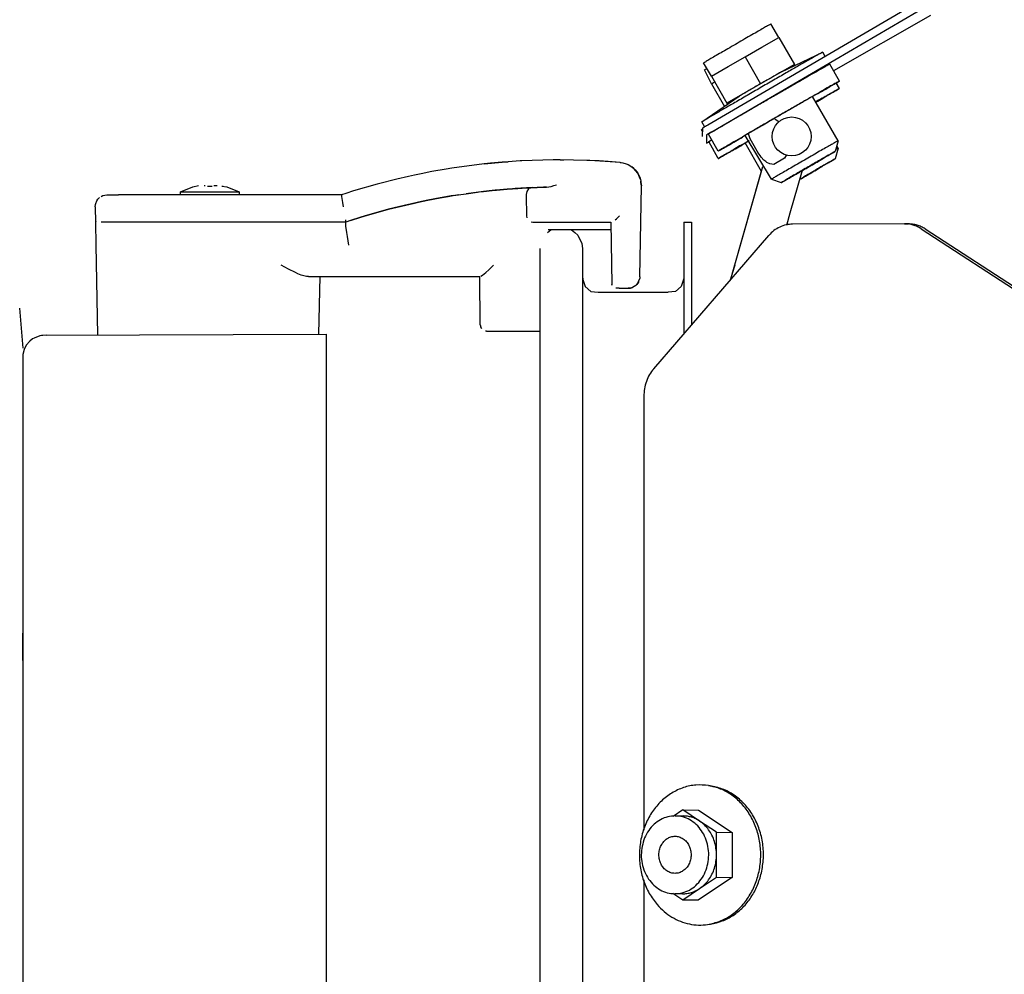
# Model space of a CAD drawing. Header units: millimetres. Extents: x -244 to 510, y -260 to 538.
# Tile 19 of 22: x 236 to 363, y 107 to 230. Entities that reach past the tile are written whole.
import ezdxf

# ---------------------------------------------------------------- set-up
doc = ezdxf.new("R2010")
doc.units = ezdxf.units.MM

msp = doc.modelspace()

# ---------------------------------------------------------------- linework, layer by layer
at = {"color": 7, "linetype": 'Continuous'}
for p, q in [((352.7, 232.9), (324.57, 216.46)), ((325.07, 215.6), (353.2, 232.03)), ((353.2, 230.54), (340.73, 223.44)), ((333.69, 227.73), (332.69, 229.45)), ((331.53, 226.48), (333.69, 227.73)), ((333.69, 227.73), (335.69, 224.26)), ((329.36, 225.24), (331.53, 226.48)), ((327.2, 223.98), (329.36, 225.24)), ((329.36, 225.24), (331.36, 221.77)), ((334.06, 223.31), (339.33, 225.84)), ((339.33, 225.84), (339.62, 225.26)), ((325.03, 222.73), (324.03, 224.45)), ((325.03, 222.73), (327.2, 223.98)), ((335.69, 224.26), (331.36, 221.77)), ((334.22, 223.38), (335.69, 224.26)), ((341.49, 222.12), (340.24, 224.29)), ((324.14, 223.56), (324.44, 223.74)), ((325.03, 221.77), (324.14, 223.56)), ((325.03, 222.73), (327.03, 219.26)), ((325.03, 222.73), (327.03, 219.26)), ((325.03, 221.77), (325.43, 222)), ((325.03, 221.77), (326.71, 218.86)), ((325.03, 221.77), (326.71, 218.86)), ((331.36, 221.77), (327.03, 219.26)), ((341.49, 221.16), (341.08, 221.87)), ((323.81, 216.88), (328.61, 220.16)), ((341.3, 214.45), (338.03, 220.12)), ((338.47, 220.41), (338.1, 220.16)), ((327.03, 219.26), (328.45, 220.05)), ((324.2, 216.18), (323.81, 216.88)), ((333.18, 217.28), (333.31, 217.2)), ((333.31, 217.2), (333.76, 216.87)), ((323.76, 215.89), (323.89, 215.97)), ((323.76, 215.89), (323.89, 215.97)), ((323.89, 215.68), (323.76, 215.89)), ((323.89, 214.99), (323.95, 216.1)), ((324.39, 215.2), (324.39, 214.12)), ((325.9, 213.12), (324.65, 215.29)), ((329.35, 215.11), (329.03, 214.9)), ((332.77, 209.52), (329.36, 215.12)), ((329.85, 215.19), (329.81, 215.32)), ((330.03, 214.69), (329.85, 215.19)), ((324.7, 214.36), (325.06, 214.58)), ((325.9, 212.16), (324.7, 214.36)), ((328.86, 213.9), (329.88, 214.47)), ((329.34, 214.16), (329.03, 213.95)), ((331.47, 210.52), (329.36, 214.17)), ((330.35, 214.08), (330.03, 214.69)), ((330.9, 213.12), (330.35, 214.08)), ((341.3, 214.45), (340.94, 213.08)), ((341.3, 213.49), (341.13, 213.79)), ((331.12, 212.77), (330.9, 213.12)), ((331.28, 212.54), (331.12, 212.77)), ((331.44, 212.33), (331.28, 212.54)), ((334.69, 212.63), (334.44, 212.22)), ((341.3, 213.49), (340.93, 212.13)), ((295.84, 211.47), (291.71, 210.92)), ((295.84, 211.47), (291.71, 210.92)), ((295.84, 211.47), (298.17, 211.69)), ((295.84, 211.47), (298.17, 211.69)), ((296.64, 211.55), (295.84, 211.47)), ((296.64, 211.55), (295.84, 211.47)), ((298.17, 211.69), (296.64, 211.55)), ((298.17, 211.69), (296.64, 211.55)), ((298.17, 211.69), (298.94, 211.75)), ((298.94, 211.75), (298.17, 211.69)), ((298.17, 211.69), (298.94, 211.75)), ((298.94, 211.75), (298.17, 211.69)), ((300.48, 211.85), (298.94, 211.75)), ((300.48, 211.85), (298.94, 211.75)), ((300.69, 211.87), (300.48, 211.85)), ((300.69, 211.87), (300.48, 211.85)), ((304.69, 211.99), (300.69, 211.87)), ((304.69, 211.99), (300.69, 211.87)), ((305.6, 212), (304.69, 211.99)), ((305.6, 212), (304.69, 211.99)), ((305.6, 212), (306.09, 212)), ((309.03, 211.93), (305.6, 212)), ((305.6, 212), (306.09, 212)), ((309.03, 211.93), (305.6, 212)), ((309.42, 211.92), (309.03, 211.93)), ((309.42, 211.92), (309.03, 211.93)), ((310.63, 211.86), (309.42, 211.92)), ((313.3, 211.67), (309.42, 211.92)), ((310.63, 211.86), (309.42, 211.92)), ((313.3, 211.67), (309.42, 211.92)), ((311.78, 211.79), (310.63, 211.86)), ((311.78, 211.79), (310.63, 211.86)), ((313.3, 211.67), (311.78, 211.79)), ((313.3, 211.67), (311.78, 211.79)), ((313.45, 211.6), (313.3, 211.67)), ((313.3, 211.67), (313.65, 211.62)), ((313.45, 211.6), (313.3, 211.67)), ((313.3, 211.67), (313.65, 211.62)), ((313.65, 211.62), (314.1, 211.49)), ((313.65, 211.62), (314.1, 211.49)), ((314.1, 211.49), (314.35, 211.38)), ((314.1, 211.49), (314.35, 211.38)), ((314.1, 211.49), (314.35, 211.38)), ((314.1, 211.49), (314.35, 211.38)), ((314.35, 211.38), (314.82, 211.09)), ((314.35, 211.38), (314.82, 211.09)), ((314.35, 211.38), (314.82, 211.09)), ((314.35, 211.38), (314.82, 211.09)), ((331.79, 211.96), (331.44, 212.33)), ((332.01, 211.78), (331.79, 211.96)), ((332.17, 211.67), (332.01, 211.78)), ((332.56, 211.48), (332.17, 211.67)), ((333.04, 211.41), (332.56, 211.48)), ((334.44, 212.22), (333.04, 211.41)), ((286.91, 210.04), (286.11, 209.86)), ((286.91, 210.04), (286.11, 209.86)), ((287.77, 210.22), (286.91, 210.04)), ((287.77, 210.22), (286.91, 210.04)), ((289.14, 210.48), (287.77, 210.22)), ((289.14, 210.48), (287.77, 210.22)), ((290.98, 210.8), (289.14, 210.48)), ((290.98, 210.8), (289.14, 210.48)), ((291.71, 210.92), (290.98, 210.8)), ((291.71, 210.92), (290.98, 210.8)), ((315.09, 210.87), (314.82, 211.09)), ((314.82, 211.09), (315.09, 210.87)), ((315.09, 210.87), (314.82, 211.09)), ((314.82, 211.09), (315.09, 210.87)), ((315.58, 210.27), (315.09, 210.87)), ((315.09, 210.87), (315.24, 210.72)), ((315.58, 210.27), (315.09, 210.87)), ((315.09, 210.87), (315.24, 210.72)), ((315.35, 210.57), (315.24, 210.72)), ((315.24, 210.72), (315.58, 210.27)), ((315.35, 210.57), (315.24, 210.72)), ((315.24, 210.72), (315.58, 210.27)), ((315.93, 209.49), (315.58, 210.27)), ((315.58, 210.27), (315.84, 209.76)), ((315.93, 209.49), (315.58, 210.27)), ((315.58, 210.27), (315.84, 209.76)), ((327.94, 198.22), (331.35, 210.1)), ((327.94, 198.21), (331.35, 210.09)), ((331.35, 210.09), (331.65, 211.16)), ((331.35, 210.1), (331.65, 211.16)), ((336.7, 210.62), (336.15, 208.71)), ((258.41, 208.55), (259.13, 208.72)), ((258.41, 208.55), (259.13, 208.72)), ((259.87, 208.72), (260.02, 208.71)), ((259.87, 208.72), (260.02, 208.71)), ((261.1, 208.71), (261.29, 208.72)), ((261.1, 208.71), (261.29, 208.72)), ((261.29, 208.72), (261.55, 208.71)), ((261.29, 208.72), (261.55, 208.71)), ((282.08, 208.87), (279.06, 208)), ((282.08, 208.87), (279.06, 208)), ((282.29, 208.93), (282.08, 208.87)), ((282.29, 208.93), (282.08, 208.87)), ((284.62, 209.52), (282.29, 208.93)), ((284.62, 209.52), (282.29, 208.93)), ((286.11, 209.86), (284.62, 209.52)), ((286.11, 209.86), (284.62, 209.52)), ((304.81, 208.69), (305.13, 208.79)), ((304.81, 208.69), (305.13, 208.79)), ((315.84, 209.76), (315.93, 209.49)), ((315.84, 209.76), (315.93, 209.49)), ((315.93, 209.49), (315.97, 209.24)), ((315.93, 209.49), (315.97, 209.24)), ((316.01, 208.93), (315.97, 209.24)), ((315.99, 209.09), (315.97, 209.24)), ((315.97, 209.24), (315.99, 209.09)), ((316.01, 208.93), (315.97, 209.24)), ((315.99, 209.09), (315.97, 209.24)), ((315.97, 209.24), (315.99, 209.09)), ((316.04, 208.68), (315.99, 209.09)), ((315.99, 209.09), (316.04, 208.68)), ((316.04, 208.68), (315.99, 209.09)), ((315.99, 209.09), (316.04, 208.68)), ((332.77, 209.52), (334.01, 209.08)), ((336.15, 208.71), (335.13, 205.15)), ((336.38, 209.51), (336.85, 209.78)), ((336.55, 209.58), (336.38, 209.51)), ((246.87, 207.41), (247.12, 207.48)), ((246.87, 207.41), (247.12, 207.48)), ((247.12, 207.48), (247.38, 207.5)), ((247.12, 207.48), (247.38, 207.5)), ((247.38, 207.5), (248.86, 207.5)), ((247.38, 207.5), (248.86, 207.5)), ((277.5, 207.5), (248.86, 207.5)), ((277.5, 207.5), (248.86, 207.5)), ((256.85, 207.91), (258.41, 208.55)), ((256.85, 207.91), (258.41, 208.55)), ((256.85, 207.5), (256.85, 207.91)), ((256.85, 207.91), (258.63, 207.91)), ((256.85, 207.5), (256.85, 207.91)), ((256.85, 207.91), (258.63, 207.91)), ((258.63, 207.91), (264.35, 207.91)), ((258.63, 207.91), (264.35, 207.91)), ((260.31, 208.61), (260.45, 208.61)), ((260.31, 208.61), (260.45, 208.61)), ((260.45, 208.61), (260.6, 208.61)), ((260.45, 208.61), (260.6, 208.61)), ((260.6, 208.61), (260.89, 208.61)), ((260.6, 208.61), (260.89, 208.61)), ((262.15, 208.61), (262.77, 208.55)), ((262.15, 208.61), (262.31, 208.61)), ((262.15, 208.61), (262.77, 208.55)), ((262.15, 208.61), (262.31, 208.61)), ((262.77, 208.55), (264.35, 207.91)), ((262.77, 208.55), (264.35, 207.91)), ((264.35, 207.91), (264.35, 207.5)), ((264.35, 207.91), (264.35, 207.5)), ((278.09, 207.69), (277.5, 207.5)), ((278.09, 207.69), (277.5, 207.5)), ((278.09, 207.69), (277.5, 207.5)), ((278.09, 207.69), (277.5, 207.5)), ((277.5, 207.5), (277.53, 207.3)), ((277.5, 207.5), (277.53, 207.3)), ((279.06, 208), (278.09, 207.69)), ((279.06, 208), (278.09, 207.69)), ((292.6, 207.51), (290.01, 207.08)), ((292.6, 207.51), (290.01, 207.08)), ((291.87, 207.4), (293.53, 207.65)), ((291.87, 207.4), (293.53, 207.65)), ((295.77, 207.94), (293.53, 207.65)), ((295.77, 207.94), (293.53, 207.65)), ((293.53, 207.65), (295, 207.85)), ((293.53, 207.65), (295, 207.85)), ((295, 207.85), (295.2, 207.87)), ((295, 207.85), (295.2, 207.87)), ((295.2, 207.87), (295.77, 207.94)), ((295.2, 207.87), (295.77, 207.94)), ((296.86, 208.06), (295.77, 207.94)), ((295.77, 207.94), (296.86, 208.06)), ((296.86, 208.06), (295.77, 207.94)), ((295.77, 207.94), (296.86, 208.06)), ((297.26, 208.1), (296.47, 208.01)), ((297.26, 208.1), (296.47, 208.01)), ((298.79, 208.23), (296.86, 208.06)), ((298.79, 208.23), (296.86, 208.06)), ((296.86, 208.06), (297.42, 208.11)), ((296.86, 208.06), (297.42, 208.11)), ((299.02, 208.25), (297.26, 208.1)), ((299.02, 208.25), (297.26, 208.1)), ((297.42, 208.11), (298.79, 208.23)), ((297.42, 208.11), (298.79, 208.23)), ((300.17, 208.33), (298.79, 208.23)), ((298.79, 208.23), (300.17, 208.33)), ((300.17, 208.33), (298.79, 208.23)), ((298.79, 208.23), (300.17, 208.33)), ((302.06, 208.43), (299.81, 208.3)), ((302.06, 208.43), (299.81, 208.3)), ((301.3, 208.39), (300.17, 208.33)), ((300.17, 208.33), (301.3, 208.39)), ((301.3, 208.39), (300.17, 208.33)), ((300.17, 208.33), (301.3, 208.39)), ((301.31, 207.93), (301.26, 207.54)), ((301.31, 207.93), (301.26, 207.54)), ((301.26, 207.54), (301.26, 207.39)), ((301.26, 207.54), (301.26, 207.39)), ((301.82, 208.42), (301.3, 208.39)), ((301.3, 208.39), (301.82, 208.42)), ((301.82, 208.42), (301.3, 208.39)), ((301.3, 208.39), (301.82, 208.42)), ((301.53, 208.27), (301.31, 207.93)), ((301.53, 208.27), (301.31, 207.93)), ((301.68, 208.35), (301.53, 208.27)), ((301.68, 208.35), (301.53, 208.27)), ((301.82, 208.42), (301.68, 208.35)), ((301.82, 208.42), (301.68, 208.35)), ((303.46, 208.47), (301.82, 208.42)), ((301.82, 208.42), (303.46, 208.47)), ((303.46, 208.47), (301.82, 208.42)), ((301.82, 208.42), (303.46, 208.47)), ((302.06, 208.43), (301.82, 208.42)), ((302.06, 208.43), (301.82, 208.42)), ((303.83, 208.48), (303.46, 208.47)), ((303.46, 208.47), (303.83, 208.48)), ((303.83, 208.48), (303.46, 208.47)), ((303.46, 208.47), (303.83, 208.48)), ((303.83, 208.48), (304.14, 208.52)), ((303.83, 208.48), (304.14, 208.52)), ((304.14, 208.52), (304.43, 208.58)), ((304.14, 208.52), (304.43, 208.58)), ((304.43, 208.58), (304.81, 208.69)), ((304.43, 208.58), (304.81, 208.69)), ((315.84, 196.97), (316.04, 208.68)), ((315.84, 196.97), (316.04, 208.68)), ((245.88, 205.97), (245.91, 206.26)), ((245.88, 205.97), (245.91, 206.26)), ((245.91, 206.26), (245.94, 206.41)), ((245.91, 206.26), (245.94, 206.41)), ((245.94, 206.41), (246.08, 206.75)), ((245.94, 206.41), (246.08, 206.75)), ((246.08, 206.75), (246.23, 206.96)), ((246.08, 206.75), (246.23, 206.96)), ((246.23, 206.96), (246.42, 207.15)), ((246.23, 206.96), (246.42, 207.15)), ((246.63, 207.3), (246.87, 207.41)), ((246.63, 207.3), (246.87, 207.41)), ((277.53, 207.3), (277.65, 206.54)), ((277.53, 207.3), (277.65, 206.54)), ((277.65, 206.54), (277.74, 205.97)), ((277.65, 206.54), (277.74, 205.97)), ((286.13, 206.28), (283.57, 205.65)), ((286.13, 206.28), (283.57, 205.65)), ((286.88, 206.45), (285.22, 206.06)), ((285.22, 206.06), (286.88, 206.45)), ((286.88, 206.45), (285.22, 206.06)), ((285.22, 206.06), (286.88, 206.45)), ((288.61, 206.81), (286.67, 206.4)), ((288.61, 206.81), (286.67, 206.4)), ((287.41, 206.57), (286.88, 206.45)), ((286.88, 206.45), (287.41, 206.57)), ((287.41, 206.57), (286.88, 206.45)), ((286.88, 206.45), (287.41, 206.57)), ((288.61, 206.81), (287.41, 206.57)), ((287.41, 206.57), (288.61, 206.81)), ((288.61, 206.81), (287.41, 206.57)), ((287.41, 206.57), (288.61, 206.81)), ((290.2, 207.12), (288.61, 206.81)), ((288.61, 206.81), (290.2, 207.12)), ((290.2, 207.12), (288.61, 206.81)), ((288.61, 206.81), (290.2, 207.12)), ((291.87, 207.4), (290.2, 207.12)), ((291.87, 207.4), (290.2, 207.12)), ((290.2, 207.12), (291.2, 207.29)), ((290.2, 207.12), (291.2, 207.29)), ((291.2, 207.29), (291.87, 207.4)), ((291.2, 207.29), (291.87, 207.4)), ((301.26, 207.39), (301.3, 204.79)), ((301.26, 207.39), (301.3, 204.79)), ((245.88, 205.97), (245.92, 203.96)), ((245.88, 205.97), (245.92, 203.96)), ((281.14, 204.97), (279.98, 204.62)), ((279.98, 204.62), (281.14, 204.97)), ((281.14, 204.97), (279.98, 204.62)), ((279.98, 204.62), (281.14, 204.97)), ((282.52, 205.36), (280.56, 204.8)), ((282.52, 205.36), (280.56, 204.8)), ((281.92, 205.2), (281.14, 204.97)), ((281.14, 204.97), (281.92, 205.2)), ((281.92, 205.2), (281.14, 204.97)), ((281.14, 204.97), (281.92, 205.2)), ((283.57, 205.65), (281.92, 205.2)), ((281.92, 205.2), (283.57, 205.65)), ((283.57, 205.65), (281.92, 205.2)), ((281.92, 205.2), (283.57, 205.65)), ((285.22, 206.06), (283.57, 205.65)), ((283.57, 205.65), (285.22, 206.06)), ((285.22, 206.06), (283.57, 205.65)), ((283.57, 205.65), (285.22, 206.06)), ((335.13, 205.15), (334.68, 203.57)), ((245.94, 204.11), (245.92, 203.96)), ((245.94, 204.11), (245.92, 203.96)), ((245.92, 203.96), (245.97, 201.05)), ((245.92, 203.96), (245.97, 201.05)), ((248.91, 204), (246.63, 204)), ((248.91, 204), (246.63, 204)), ((278.06, 204), (248.91, 204)), ((278.06, 204), (248.91, 204)), ((278.01, 204.29), (278.04, 204.13)), ((278.01, 204.29), (278.04, 204.13)), ((278.04, 204.13), (278.06, 204)), ((278.04, 204.13), (278.06, 204)), ((278.66, 204.2), (278.06, 204)), ((278.66, 204.2), (278.06, 204)), ((278.66, 204.2), (278.06, 204)), ((278.66, 204.2), (278.06, 204)), ((278.06, 203.78), (278.06, 204)), ((278.06, 203.78), (278.06, 204)), ((278.09, 203.49), (278.06, 203.78)), ((278.09, 203.49), (278.06, 203.78)), ((279.98, 204.62), (278.66, 204.2)), ((279.98, 204.62), (278.66, 204.2)), ((278.66, 204.2), (279.98, 204.62)), ((279.98, 204.62), (278.66, 204.2)), ((279.98, 204.62), (278.66, 204.2)), ((278.66, 204.2), (279.98, 204.62)), ((280.42, 204.75), (279.98, 204.62)), ((280.42, 204.75), (279.98, 204.62)), ((301.3, 204.79), (301.34, 204.57)), ((301.3, 204.79), (301.34, 204.57)), ((301.89, 204.03), (302.1, 204)), ((301.89, 204.03), (302.1, 204)), ((302.1, 204), (304.97, 204)), ((302.1, 204), (304.97, 204)), ((304.97, 204), (312.12, 204)), ((304.97, 204), (312.12, 204)), ((312.12, 204), (312.26, 195.99)), ((312.12, 204), (312.26, 195.99)), ((312.67, 204.28), (312.86, 204.43)), ((312.67, 204.28), (312.86, 204.43)), ((312.86, 204.43), (313.21, 204.79)), ((312.86, 204.43), (313.21, 204.79)), ((321.48, 204), (321.48, 194.39)), ((321.48, 204), (322.48, 204)), ((322.48, 204), (322.48, 194.39)), ((349.86, 203.78), (335.47, 203.75)), ((349.86, 203.78), (350.36, 203.78)), ((278.2, 202.67), (278.09, 203.49)), ((278.2, 202.67), (278.09, 203.49)), ((278.28, 202.14), (278.2, 202.67)), ((278.28, 202.14), (278.2, 202.67)), ((303.97, 202.65), (304.41, 203)), ((312.13, 203), (304.07, 203)), ((312.13, 203), (304.07, 203)), ((307.05, 203), (307.49, 202.65)), ((307.49, 202.65), (307.88, 202.34)), ((351.99, 203.14), (485.63, 116.13)), ((352.49, 203.14), (486.13, 116.12)), ((278.45, 201.05), (278.28, 202.14)), ((278.45, 201.05), (278.28, 202.14)), ((307.88, 202.34), (308.41, 201.24)), ((308.41, 201.24), (308.48, 200.63)), ((317.63, 185.18), (332.41, 202.28)), ((245.97, 201.05), (246.17, 189.51)), ((245.97, 201.05), (246.17, 189.51)), ((302.98, 200.63), (302.98, 57.34)), ((308.48, 200.63), (308.48, 57.34)), ((270.7, 197.97), (269.77, 198.47)), ((270.7, 197.97), (269.77, 198.47)), ((271.61, 197.51), (270.7, 197.97)), ((271.61, 197.51), (270.7, 197.97)), ((271.92, 197.37), (271.61, 197.51)), ((271.92, 197.37), (271.61, 197.51)), ((272.34, 197.2), (271.92, 197.37)), ((272.34, 197.2), (271.92, 197.37)), ((295.64, 197.19), (296.05, 197.52)), ((295.64, 197.19), (296.05, 197.52)), ((296.05, 197.52), (296.44, 197.86)), ((296.05, 197.52), (296.44, 197.86)), ((296.44, 197.86), (296.57, 197.99)), ((296.44, 197.86), (296.57, 197.99)), ((296.57, 197.99), (297.06, 198.47)), ((296.57, 197.99), (297.06, 198.47)), ((327.94, 198.22), (327.46, 196.55)), ((327.47, 196.56), (327.94, 198.21)), ((328.03, 198.43), (327.94, 198.21)), ((272.49, 197.15), (272.34, 197.2)), ((272.49, 197.15), (272.34, 197.2)), ((273, 197.03), (272.49, 197.15)), ((273, 197.03), (272.49, 197.15)), ((273.29, 197), (273, 197.03)), ((273.29, 197), (273, 197.03)), ((273.29, 197), (274.79, 197)), ((273.29, 197), (274.79, 197)), ((274.62, 189.61), (274.79, 197)), ((274.62, 189.61), (274.79, 197)), ((274.79, 197), (275.1, 197)), ((274.79, 197), (275.1, 197)), ((274.79, 197), (275.1, 197)), ((274.79, 197), (275.1, 197)), ((275.1, 197), (295.28, 197)), ((275.1, 197), (295.28, 197)), ((295.35, 190.79), (295.28, 197)), ((295.35, 190.79), (295.28, 197)), ((295.43, 197.05), (295.64, 197.19)), ((295.43, 197.05), (295.64, 197.19)), ((308.48, 197), (308.5, 196.63)), ((308.5, 196.63), (308.83, 195.74)), ((315.46, 196.01), (315.6, 196.18)), ((315.6, 196.18), (315.46, 196.01)), ((315.46, 196.01), (315.6, 196.18)), ((315.6, 196.18), (315.46, 196.01)), ((315.6, 196.18), (315.77, 196.57)), ((315.6, 196.18), (315.77, 196.57)), ((315.7, 196.37), (315.6, 196.18)), ((315.7, 196.37), (315.6, 196.18)), ((315.77, 196.57), (315.82, 196.77)), ((315.82, 196.77), (315.77, 196.57)), ((315.77, 196.57), (315.82, 196.77)), ((315.82, 196.77), (315.77, 196.57)), ((315.84, 196.97), (315.82, 196.77)), ((315.84, 196.97), (315.82, 196.77)), ((315.84, 196.97), (315.82, 196.77)), ((321.47, 196.63), (321.13, 195.74)), ((321.48, 196.88), (321.47, 196.63)), ((308.83, 195.74), (309.55, 195.11)), ((309.55, 195.11), (310.48, 195)), ((310.48, 195), (319.48, 195)), ((312.28, 195.86), (312.26, 195.99)), ((312.28, 195.86), (312.26, 195.99)), ((313.17, 195.5), (312.76, 195.5)), ((313.17, 195.5), (312.76, 195.5)), ((313.17, 195.5), (314.34, 195.5)), ((313.17, 195.5), (314.34, 195.5)), ((314.34, 195.5), (314.63, 195.53)), ((314.63, 195.53), (314.34, 195.5)), ((314.34, 195.5), (314.63, 195.53)), ((314.63, 195.53), (314.34, 195.5)), ((314.63, 195.53), (314.91, 195.61)), ((314.91, 195.61), (314.63, 195.53)), ((314.63, 195.53), (314.91, 195.61)), ((314.91, 195.61), (314.63, 195.53)), ((315.13, 195.72), (314.91, 195.61)), ((315.13, 195.72), (314.91, 195.61)), ((315.31, 195.86), (315.13, 195.72)), ((315.31, 195.86), (315.13, 195.72)), ((315.46, 196.01), (315.31, 195.86)), ((315.46, 196.01), (315.31, 195.86)), ((320.41, 195.11), (319.48, 195)), ((321.13, 195.74), (320.41, 195.11)), ((321.48, 194.39), (321.48, 189.63)), ((322.48, 194.39), (322.48, 190.79)), ((236.14, 192.94), (236.6, 187.8)), ((295.35, 190.79), (295.41, 190.5)), ((295.35, 190.79), (295.41, 190.5)), ((295.41, 190.5), (295.48, 190.35)), ((295.48, 190.35), (295.41, 190.5)), ((295.41, 190.5), (295.48, 190.35)), ((295.48, 190.35), (295.41, 190.5)), ((296.15, 190), (296, 190.01)), ((296.15, 190), (296, 190.01)), ((296.15, 190), (303.05, 190)), ((296.15, 190), (303.05, 190)), ((237.46, 188.73), (237, 188.21)), ((237.46, 188.73), (237, 188.21)), ((237.83, 189), (237.46, 188.73)), ((237.83, 189), (237.46, 188.73)), ((238.02, 189.11), (237.83, 189)), ((238.02, 189.11), (237.83, 189)), ((238.75, 189.38), (238.02, 189.11)), ((238.75, 189.38), (238.02, 189.11)), ((238.98, 189.43), (238.75, 189.38)), ((238.98, 189.43), (238.75, 189.38)), ((239.16, 189.46), (238.98, 189.43)), ((239.16, 189.46), (238.98, 189.43)), ((239.59, 189.49), (239.16, 189.46)), ((239.59, 189.49), (239.16, 189.46)), ((239.59, 189.49), (275.6, 189.62)), ((239.59, 189.49), (275.6, 189.62)), ((275.6, 55.97), (275.6, 189.62)), ((275.6, 55.97), (275.6, 189.62)), ((236.76, 187.66), (236.6, 187)), ((236.76, 187.66), (236.6, 187)), ((237, 188.21), (236.76, 187.66)), ((237, 188.21), (236.76, 187.66)), ((236.6, 187), (236.6, 51.98)), ((236.6, 187), (236.6, 51.98)), ((316.36, 181.64), (316.36, 125.9)), ((236.59, 150.89), (236.6, 151.22)), ((236.59, 150.09), (236.59, 150.89)), ((236.6, 147.72), (236.59, 150.09)), ((324.67, 131.64), (325.06, 131.58)), ((321.36, 128.52), (320.12, 127.68)), ((320.39, 127.75), (321.39, 127.74)), ((321.36, 128.52), (323.36, 128.5)), ((323.52, 127.08), (321.36, 128.52)), ((323.36, 128.5), (327.69, 125.63)), ((325.69, 125.64), (323.52, 127.08)), ((325.69, 122.75), (325.69, 125.64)), ((325.69, 125.64), (327.69, 125.63)), ((327.69, 125.63), (327.69, 119.85)), ((325.69, 119.87), (325.69, 122.75)), ((316.36, 119.53), (316.36, -55.1)), ((327.69, 119.85), (323.36, 116.96)), ((323.52, 118.42), (325.69, 119.87)), ((325.69, 119.87), (327.69, 119.85)), ((320.09, 117.81), (321.36, 116.97)), ((321.33, 117.74), (320.33, 117.75)), ((321.36, 116.97), (323.52, 118.42)), ((321.36, 116.97), (323.36, 116.96)), ((324.55, 113.8), (324.94, 113.86))]:
    msp.add_line(p, q, dxfattribs=at)
msp.add_circle((335.35, 215), 2.5, dxfattribs=at)
for points, knots in [([(332.69, 229.45), (332.66, 229.43), (332.51, 229.35), (332.19, 229.17), (331.69, 228.88), (331.01, 228.49), (330.2, 228.03), (329.3, 227.51), (328.35, 226.96), (327.41, 226.41), (326.51, 225.89), (325.7, 225.43), (325.03, 225.03), (324.52, 224.74), (324.21, 224.55), (324.07, 224.47), (324.03, 224.45)], [0, 0, 0, 0, 0.125511, 0.49547, 1.091158, 1.882782, 2.830664, 3.887291, 4.999697, 6.112122, 7.168804, 8.116776, 8.908519, 9.504349, 9.874366, 9.999851, 9.999851, 9.999851, 9.999851]), ([(339.33, 225.84), (339.2, 225.77), (338.91, 225.6), (338.3, 225.26), (337.41, 224.75), (336.2, 224.06), (334.77, 223.24), (333.19, 222.33), (331.53, 221.37), (329.87, 220.41), (328.29, 219.49), (326.87, 218.67), (325.66, 217.97), (324.74, 217.43), (324.15, 217.08), (323.88, 216.92), (323.81, 216.88)], [0, 0, 0, 0, 0.453053, 1.008637, 2.097324, 3.512777, 5.187911, 7.043327, 8.991082, 10.938858, 12.794333, 14.469562, 15.885141, 16.97398, 17.677272, 17.925339, 17.925339, 17.925339, 17.925339]), ([(340.24, 224.29), (340.19, 224.26), (339.99, 224.15), (339.55, 223.9), (338.84, 223.49), (337.88, 222.95), (336.71, 222.28), (335.38, 221.51), (333.93, 220.68), (332.43, 219.81), (330.93, 218.95), (329.49, 218.11), (328.16, 217.34), (326.99, 216.66), (326.04, 216.11), (325.33, 215.69), (324.9, 215.44), (324.7, 215.32), (324.65, 215.29)], [0, 0, 0, 0, 0.172771, 0.684622, 1.516079, 2.635139, 3.998802, 5.554663, 7.242932, 8.99873, 10.754582, 12.443011, 13.999133, 15.363146, 16.482633, 17.314577, 17.826985, 18.000042, 18.000042, 18.000042, 18.000042]), ([(334.06, 223.31), (334.02, 223.29), (333.89, 223.21), (333.6, 223.05), (333.17, 222.8), (332.63, 222.49), (331.99, 222.13), (331.32, 221.74), (330.65, 221.35), (330.01, 220.98), (329.47, 220.67), (329.04, 220.42), (328.77, 220.26), (328.64, 220.18), (328.61, 220.16)], [0, 0, 0, 0, 0.127384, 0.466934, 0.971133, 1.616231, 2.360666, 3.156471, 3.952369, 4.69708, 5.342618, 5.847393, 6.175906, 6.291933, 6.291933, 6.291933, 6.291933]), ([(341.49, 222.12), (341.44, 222.09), (341.24, 221.98), (340.8, 221.74), (340.08, 221.33), (339.13, 220.78), (337.96, 220.11), (336.63, 219.35), (335.18, 218.51), (333.68, 217.65), (332.18, 216.78), (330.74, 215.95), (329.41, 215.17), (328.24, 214.5), (327.29, 213.93), (326.59, 213.51), (326.14, 213.27), (325.95, 213.15), (325.9, 213.12)], [0, 0, 0, 0, 0.17282, 0.684776, 1.516357, 2.635562, 3.999381, 5.555398, 7.243808, 8.999721, 10.755651, 12.444109, 14.000202, 15.364125, 16.487305, 17.319575, 17.827996, 18.000369, 18.000369, 18.000369, 18.000369]), ([(338.47, 220.41), (338.78, 220.56), (339.33, 220.84), (340.05, 221.29), (340.66, 221.64), (341.12, 221.89), (341.38, 222.06), (341.48, 222.11), (341.49, 222.12)], [0, 0, 0, 0, 1.02489, 1.852342, 2.54751, 3.134077, 3.42971, 3.471943, 3.471943, 3.471943, 3.471943]), ([(338.1, 220.16), (338.09, 220.16), (338.01, 220.11), (337.76, 219.99), (337.31, 219.73), (336.69, 219.36), (335.9, 218.92), (335.02, 218.41), (334.06, 217.85), (333.07, 217.28), (332.13, 216.73), (331.27, 216.24), (330.53, 215.8), (329.95, 215.47), (329.57, 215.25), (329.39, 215.14), (329.35, 215.11)], [0, 0, 0, 0, 0.034182, 0.273455, 0.823941, 1.588047, 2.465149, 3.503351, 4.660944, 5.807735, 6.912918, 7.926362, 8.797248, 9.481911, 9.938184, 10.10362, 10.10362, 10.10362, 10.10362]), ([(341.49, 221.16), (341.47, 221.16), (341.37, 221.1), (341.1, 220.95), (340.62, 220.68), (339.99, 220.32), (339.22, 219.88), (338.66, 219.56), (338.35, 219.38)], [0, 0, 0, 0, 0.044357, 0.354854, 0.942036, 1.667536, 2.55917, 3.604628, 3.604628, 3.604628, 3.604628]), ([(338.52, 219.43), (338.79, 219.59), (339.3, 219.9), (340, 220.34), (340.62, 220.68), (341.1, 220.95), (341.37, 221.1), (341.47, 221.16), (341.49, 221.16)], [0, 0, 0, 0, 0.950742, 1.771566, 2.497066, 3.084248, 3.394745, 3.439102, 3.439102, 3.439102, 3.439102]), ([(324.57, 216.46), (324.47, 216.41), (324.3, 216.31), (324.1, 216.19), (323.99, 216.12), (323.95, 216.1), (323.95, 216.1)], [0, 0, 0, 0, 0.338566, 0.5857838, 0.7024897, 0.719162, 0.719162, 0.719162, 0.719162]), ([(325.07, 215.6), (324.97, 215.54), (324.79, 215.44), (324.57, 215.3), (324.45, 215.23), (324.4, 215.2), (324.39, 215.2)], [0, 0, 0, 0, 0.3428842, 0.6203345, 0.7672769, 0.7882687, 0.7882687, 0.7882687, 0.7882687]), ([(325.9, 213.12), (325.91, 213.13), (326.02, 213.19), (326.29, 213.34), (326.76, 213.6), (327.4, 213.97), (328.17, 214.41), (328.73, 214.73), (329.03, 214.9)], [0, 0, 0, 0, 0.044396, 0.355167, 0.942606, 1.668054, 2.559486, 3.604635, 3.604635, 3.604635, 3.604635]), ([(325.9, 212.16), (325.91, 212.17), (326.02, 212.23), (326.29, 212.38), (326.76, 212.65), (327.4, 213.01), (328.17, 213.45), (328.73, 213.77), (329.03, 213.95)], [0, 0, 0, 0, 0.04438, 0.35504, 0.942376, 1.667848, 2.559364, 3.604643, 3.604643, 3.604643, 3.604643]), ([(328.86, 213.9), (328.59, 213.74), (328.09, 213.43), (327.38, 212.99), (326.76, 212.65), (326.29, 212.38), (326.02, 212.23), (325.91, 212.17), (325.9, 212.16)], [0, 0, 0, 0, 0.950665, 1.771265, 2.496737, 3.084073, 3.394733, 3.439113, 3.439113, 3.439113, 3.439113]), ([(329.88, 214.47), (329.75, 214.4), (329.57, 214.29), (329.39, 214.19), (329.34, 214.16)], [0, 0, 0, 0, 0.4562517, 0.6216813, 0.6216813, 0.6216813, 0.6216813]), ([(340.48, 213.98), (340.28, 213.87), (339.83, 213.61), (339.11, 213.2), (338.29, 212.73), (337.42, 212.22), (336.53, 211.71), (335.65, 211.2), (334.84, 210.73), (334.11, 210.31), (333.52, 209.96), (333.09, 209.72), (332.86, 209.58), (332.78, 209.53), (332.77, 209.52)], [0, 0, 0, 0, 0.697808, 1.54284, 2.49805, 3.521558, 4.568492, 5.592952, 6.550021, 7.397741, 8.098945, 8.622893, 8.872869, 8.90858, 8.90858, 8.90858, 8.90858]), ([(341.3, 214.45), (341.29, 214.44), (341.24, 214.41), (341.08, 214.32), (340.81, 214.17), (340.6, 214.05), (340.48, 213.98)], [0, 0, 0, 0, 0.0251505, 0.2012038, 0.5338101, 0.9441999, 0.9441999, 0.9441999, 0.9441999]), ([(340.94, 213.08), (340.92, 213.07), (340.83, 213.02), (340.58, 212.88), (340.16, 212.64), (339.6, 212.32), (338.95, 211.95), (338.23, 211.53), (337.47, 211.09), (336.7, 210.65), (335.96, 210.23), (335.29, 209.83), (334.73, 209.49), (334.33, 209.26), (334.1, 209.13), (334.02, 209.09), (334.01, 209.08)], [0, 0, 0, 0, 0.040671, 0.325365, 0.858404, 1.500094, 2.259532, 3.106658, 3.998792, 4.890988, 5.74615, 6.560903, 7.229039, 7.712715, 7.964194, 8.00012, 8.00012, 8.00012, 8.00012]), ([(336.39, 210.44), (336.66, 210.6), (337.2, 210.91), (338, 211.37), (338.79, 211.83), (339.51, 212.25), (340.1, 212.61), (340.53, 212.85), (340.79, 212.99), (340.9, 213.06), (340.94, 213.08)], [0, 0, 0, 0, 0.921368, 1.860891, 2.774142, 3.648479, 4.369394, 4.847578, 5.141919, 5.250147, 5.250147, 5.250147, 5.250147]), ([(341.3, 213.49), (341.29, 213.49), (341.22, 213.45), (341.15, 213.41), (341.09, 213.37)], [0, 0, 0, 0, 0.0303127, 0.2425017, 0.2425017, 0.2425017, 0.2425017]), ([(336.55, 209.58), (336.81, 209.73), (337.34, 210.03), (338.13, 210.49), (338.87, 210.93), (339.54, 211.34), (340.12, 211.67), (340.57, 211.92), (340.83, 212.07), (340.92, 212.12), (340.93, 212.13)], [0, 0, 0, 0, 0.906079, 1.820768, 2.747082, 3.49983, 4.156517, 4.763353, 5.031707, 5.070043, 5.070043, 5.070043, 5.070043]), ([(340.93, 212.13), (340.93, 212.12), (340.87, 212.09), (340.72, 212.01), (340.46, 211.86), (340.12, 211.67), (339.71, 211.43), (339.41, 211.26), (339.24, 211.16)], [0, 0, 0, 0, 0.024081, 0.192647, 0.511736, 0.905225, 1.385581, 1.943372, 1.943372, 1.943372, 1.943372]), ([(334.01, 209.08), (334.02, 209.09), (334.1, 209.13), (334.32, 209.26), (334.69, 209.47), (335.19, 209.75), (335.76, 210.08), (336.18, 210.32), (336.39, 210.44)], [0, 0, 0, 0, 0.035926, 0.287405, 0.756145, 1.31962, 1.991405, 2.749988, 2.749988, 2.749988, 2.749988]), ([(339.24, 211.16), (339.06, 211.06), (338.65, 210.83), (338.06, 210.46), (337.45, 210.11), (337.04, 209.89), (336.85, 209.78)], [0, 0, 0, 0, 0.65198, 1.387472, 2.095255, 2.765248, 2.765248, 2.765248, 2.765248]), ([(335.47, 203.75), (335.19, 203.73), (334.62, 203.69), (333.8, 203.39), (333.04, 202.93), (332.62, 202.5), (332.41, 202.28)], [0, 0, 0, 0, 0.850425, 1.711715, 2.592318, 3.497317, 3.497317, 3.497317, 3.497317]), ([(351.99, 203.14), (351.83, 203.24), (351.5, 203.43), (350.98, 203.62), (350.44, 203.77), (350.06, 203.78), (349.86, 203.78)], [0, 0, 0, 0, 0.573768, 1.139537, 1.652586, 2.257817, 2.257817, 2.257817, 2.257817]), ([(352.49, 203.14), (352.33, 203.23), (352, 203.43), (351.46, 203.64), (350.9, 203.72), (350.53, 203.76), (350.36, 203.78)], [0, 0, 0, 0, 0.573768, 1.139537, 1.74356, 2.254298, 2.254298, 2.254298, 2.254298]), ([(317.63, 185.18), (317.44, 184.93), (317.05, 184.43), (316.66, 183.55), (316.41, 182.61), (316.38, 181.96), (316.36, 181.64)], [0, 0, 0, 0, 0.930526, 1.883883, 2.854198, 3.833368, 3.833368, 3.833368, 3.833368]), ([(324.67, 131.64), (324.13, 131.69), (323.05, 131.79), (321.43, 131.44), (319.91, 130.73), (318.55, 129.68), (317.42, 128.33), (316.55, 126.74), (315.98, 124.98), (315.74, 123.13), (315.83, 121.26), (316.26, 119.46), (316.98, 117.77), (317.71, 116.82), (318.07, 116.35)], [0, 0, 0, 0, 1.618728, 3.245819, 4.902417, 6.603717, 8.356467, 10.158443, 11.999511, 13.863664, 15.731585, 17.58343, 19.401631, 21.173575, 21.173575, 21.173575, 21.173575]), ([(324.55, 113.8), (325.08, 113.92), (326.15, 114.15), (327.61, 114.96), (328.9, 116.07), (329.96, 117.47), (330.76, 119.08), (331.25, 120.84), (331.43, 122.68), (331.28, 124.52), (330.81, 126.28), (330.03, 127.9), (328.99, 129.31), (327.71, 130.44), (326.26, 131.27), (325.2, 131.52), (324.67, 131.64)], [0, 0, 0, 0, 1.613082, 3.259528, 4.952056, 6.695046, 8.484462, 10.309106, 12.152681, 13.996255, 15.820899, 17.610315, 19.353305, 21.045833, 22.692278, 24.30536, 24.30536, 24.30536, 24.30536]), ([(331.46, 120.43), (331.57, 121.05), (331.79, 122.29), (331.68, 124.18), (331.25, 126.01), (330.5, 127.69), (329.46, 129.15), (328.16, 130.33), (326.69, 131.2), (325.6, 131.45), (325.06, 131.58)], [0, 0, 0, 0, 1.882409, 3.769037, 5.639154, 7.474457, 9.26194, 10.99635, 12.681743, 14.331522, 14.331522, 14.331522, 14.331522]), ([(320.39, 127.75), (320.07, 127.73), (319.41, 127.68), (318.47, 127.29), (317.64, 126.69), (316.95, 125.88), (316.41, 124.92), (316.23, 124.21), (316.14, 123.85)], [0, 0, 0, 0, 0.977212, 1.970129, 2.990702, 4.044668, 5.13087, 6.24205, 6.24205, 6.24205, 6.24205]), ([(320.33, 117.75), (320.65, 117.77), (321.31, 117.82), (322.24, 118.2), (323.07, 118.8), (323.76, 119.6), (324.28, 120.55), (324.61, 121.61), (324.73, 122.72), (324.62, 123.84), (324.31, 124.9), (323.8, 125.86), (323.12, 126.66), (322.3, 127.27), (321.37, 127.67), (320.72, 127.72), (320.39, 127.75)], [0, 0, 0, 0, 0.971656, 1.958761, 2.973108, 4.020435, 5.099734, 6.204004, 7.321891, 8.439779, 9.544049, 10.623348, 11.670675, 12.685023, 13.672128, 14.643784, 14.643784, 14.643784, 14.643784]), ([(323.52, 127.08), (323.36, 127.18), (323.03, 127.38), (322.5, 127.58), (321.95, 127.71), (321.58, 127.73), (321.39, 127.74)], [0, 0, 0, 0, 0.575517, 1.142869, 1.704384, 2.262858, 2.262858, 2.262858, 2.262858]), ([(325.69, 122.75), (325.68, 123.04), (325.65, 123.62), (325.45, 124.46), (325.13, 125.26), (324.7, 125.97), (324.17, 126.6), (323.74, 126.92), (323.52, 127.08)], [0, 0, 0, 0, 0.870577, 1.734377, 2.585592, 3.419712, 4.23408, 5.028316, 5.028316, 5.028316, 5.028316]), ([(320.38, 125.14), (320.19, 125.12), (319.83, 125.09), (319.32, 124.84), (318.89, 124.46), (318.55, 123.96), (318.34, 123.38), (318.27, 122.76), (318.33, 122.14), (318.54, 121.56), (318.86, 121.06), (319.29, 120.67), (319.8, 120.42), (320.34, 120.34), (320.89, 120.42), (321.4, 120.66), (321.83, 121.04), (322.17, 121.54), (322.38, 122.12), (322.45, 122.74), (322.38, 123.36), (322.18, 123.94), (321.86, 124.44), (321.43, 124.83), (320.92, 125.08), (320.56, 125.12), (320.38, 125.14)], [0, 0, 0, 0, 0.541076, 1.093634, 1.665537, 2.258992, 2.870499, 3.492189, 4.113879, 4.725386, 5.318841, 5.890744, 6.443302, 6.984378, 7.525454, 8.078012, 8.649915, 9.24337, 9.854877, 10.476567, 11.098257, 11.709764, 12.303219, 12.875122, 13.42768, 13.968756, 13.968756, 13.968756, 13.968756]), ([(316.14, 123.85), (316.09, 123.48), (315.98, 122.75), (316.1, 121.63), (316.41, 120.58), (316.93, 119.63), (317.61, 118.83), (318.43, 118.23), (319.35, 117.83), (320, 117.78), (320.33, 117.75)], [0, 0, 0, 0, 1.113335, 2.226253, 3.325343, 4.399472, 5.441829, 6.451516, 7.434267, 8.401761, 8.401761, 8.401761, 8.401761]), ([(323.52, 118.42), (323.74, 118.58), (324.17, 118.9), (324.7, 119.53), (325.13, 120.25), (325.45, 121.04), (325.65, 121.88), (325.68, 122.46), (325.69, 122.75)], [0, 0, 0, 0, 0.795963, 1.612123, 2.447888, 3.300417, 4.165062, 5.035931, 5.035931, 5.035931, 5.035931]), ([(324.94, 113.86), (325.45, 113.97), (326.46, 114.19), (327.87, 114.94), (329.12, 115.97), (330.16, 117.27), (330.99, 118.77), (331.3, 119.87), (331.46, 120.43)], [0, 0, 0, 0, 1.538724, 3.107448, 4.71778, 6.374328, 8.07451, 9.809457, 9.809457, 9.809457, 9.809457]), ([(321.33, 117.74), (321.52, 117.75), (321.9, 117.76), (322.47, 117.9), (323.02, 118.11), (323.36, 118.31), (323.52, 118.42)], [0, 0, 0, 0, 0.575136, 1.153591, 1.738396, 2.332052, 2.332052, 2.332052, 2.332052]), ([(318.07, 116.35), (318.36, 116.05), (318.93, 115.44), (319.95, 114.72), (321.04, 114.18), (322.19, 113.84), (323.37, 113.69), (324.16, 113.76), (324.55, 113.8)], [0, 0, 0, 0, 1.260633, 2.494509, 3.705017, 4.897938, 6.080943, 7.262806, 7.262806, 7.262806, 7.262806])]:
    msp.add_open_spline(points, degree=3, knots=knots, dxfattribs=at)
msp.add_open_spline([(324.39, 214.12), (324.45, 214.15), (324.56, 214.21), (324.67, 214.27), (324.72, 214.3)], degree=3, dxfattribs=at)

doc.saveas('drawing.dxf')
